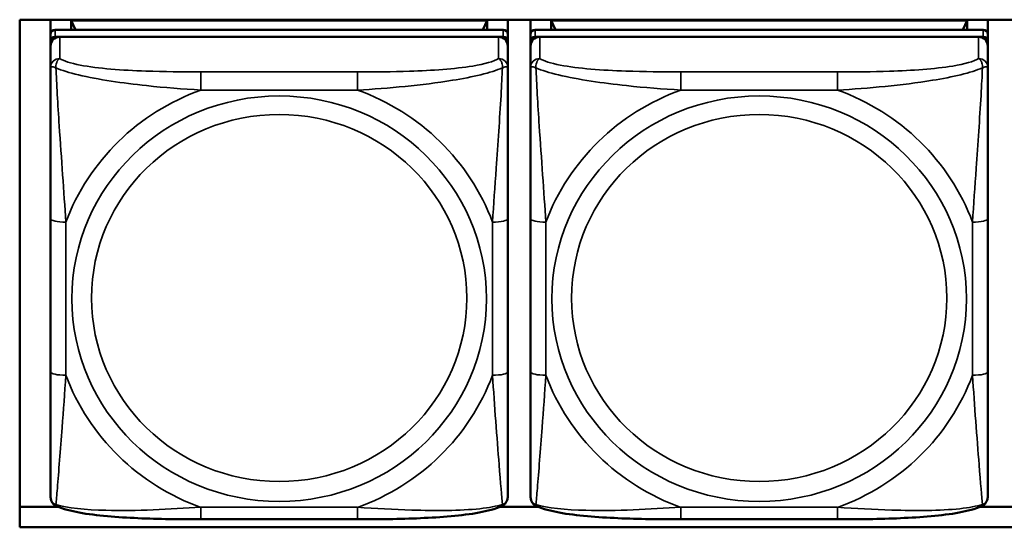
# Model space of a CAD drawing. Header units: inches. Extents: x 3.3 to 58.3, y 0.8 to 38.3.
# Tile 102 of 162: x 27.947 to 29.219, y 19.061 to 19.716. Entities that reach past the tile are written whole.
import ezdxf

# ---------------------------------------------------------------- set-up
doc = ezdxf.new("R2010")
doc.units = ezdxf.units.IN
doc.header["$MEASUREMENT"] = 0
doc.layers.add('Visible (ANSI)', color=7, linetype='Continuous', lineweight=50)
doc.layers.add('Visible Narrow (ANSI)', color=7, linetype='Continuous', lineweight=35)

msp = doc.modelspace()

# ---------------------------------------------------------------- linework, layer by layer
at = {"layer": 'Visible (ANSI)'}
for p, q in [((27.9468, 19.061), (27.9468, 19.7162)), ((27.9468, 19.7162), (30.476, 19.7162)), ((27.9867, 19.6975), (27.9867, 19.7162)), ((28.0133, 19.715), (28.5507, 19.715)), ((28.0188, 19.7033), (28.0133, 19.715)), ((28.0133, 19.7033), (28.0133, 19.715)), ((28.5507, 19.715), (28.5451, 19.7033)), ((28.5507, 19.715), (28.5507, 19.7033)), ((28.5772, 19.7162), (28.5772, 19.6975)), ((28.6067, 19.6975), (28.6067, 19.7162)), ((28.6333, 19.715), (29.1707, 19.715)), ((28.6388, 19.7033), (28.6333, 19.715)), ((28.6333, 19.7033), (28.6333, 19.715)), ((29.1707, 19.715), (29.1651, 19.7033)), ((29.1707, 19.715), (29.1707, 19.7033)), ((29.1972, 19.7162), (29.1972, 19.6975)), ((28.5713, 19.7033), (27.9926, 19.7033)), ((29.1913, 19.7033), (28.6126, 19.7033)), ((27.9867, 19.6975), (27.9867, 19.6883)), ((27.9867, 19.6825), (27.9867, 19.6883)), ((27.9926, 19.6941), (28.5713, 19.6941)), ((28.5654, 19.6941), (27.9985, 19.6941)), ((28.5772, 19.6883), (28.5772, 19.6975)), ((28.5772, 19.6883), (28.5772, 19.6825)), ((28.6067, 19.6975), (28.6067, 19.6883)), ((28.6067, 19.6825), (28.6067, 19.6883)), ((28.6126, 19.6941), (29.1913, 19.6941)), ((29.1854, 19.6941), (28.6185, 19.6941)), ((29.1972, 19.6883), (29.1972, 19.6975)), ((29.1972, 19.6883), (29.1972, 19.6825)), ((27.9867, 19.6825), (27.9867, 19.6546)), ((28.5772, 19.6546), (28.5772, 19.6825)), ((28.6067, 19.6825), (28.6067, 19.6546)), ((29.1972, 19.6546), (29.1972, 19.6825)), ((27.9867, 19.4592), (27.9867, 19.2615)), ((28.5772, 19.2615), (28.5772, 19.4592)), ((28.6067, 19.4592), (28.6067, 19.2615)), ((29.1972, 19.2615), (29.1972, 19.4592)), ((27.9468, 19.0876), (27.9958, 19.0876)), ((28.5681, 19.0876), (28.6158, 19.0876)), ((29.1881, 19.0876), (29.2358, 19.0876)), ((28.3831, 19.0714), (28.1808, 19.0714)), ((29.0031, 19.0714), (28.8008, 19.0714)), ((30.476, 19.061), (27.9468, 19.061))]:
    msp.add_line(p, q, dxfattribs=at)
for centre, major_axis, start_param, end_param in [((27.9926, 19.6975), (-0.00591, 0), 4.712389, 6.283185), ((28.5713, 19.6975), (0.00591, 0), 0, 1.570796), ((28.6126, 19.6975), (-0.00591, 0), 4.712389, 6.283185), ((29.1913, 19.6975), (0.00591, 0), 0, 1.570796), ((27.9926, 19.6883), (-0.00591, 0), 4.712389, 6.283185), ((27.9985, 19.6825), (-0.0118, 0), 4.712389, 6.283185), ((28.5654, 19.6825), (0.0118, 0), 0, 1.570796), ((28.5713, 19.6883), (0.00591, 0), 0, 1.570796), ((28.6126, 19.6883), (-0.00591, 0), 4.712389, 6.283185), ((28.6185, 19.6825), (-0.0118, 0), 4.712389, 6.283185), ((29.1854, 19.6825), (0.0118, 0), 0, 1.570796), ((29.1913, 19.6883), (0.00591, 0), 0, 1.570796)]:
    msp.add_ellipse(centre, major_axis=major_axis, ratio=0.977083, start_param=start_param, end_param=end_param, dxfattribs=at)
for points, knots in [([(27.9867, 19.6546), (27.9867, 19.6451), (27.9867, 19.6296), (27.9867, 19.6122), (27.9867, 19.5855), (27.9867, 19.5551), (27.9867, 19.5258), (27.9867, 19.5034), (27.9867, 19.481), (27.9867, 19.4592)], [-0.7968224, -0.7968224, -0.7968224, -0.7968224, -0.6514613, -0.6514613, -0.6514613, -0.427691, -0.427691, -0.427691, -0.2569517, -0.2569517, -0.2569517, -0.2569517]), ([(28.5772, 19.4592), (28.5772, 19.4823), (28.5772, 19.5059), (28.5772, 19.5296), (28.5772, 19.5606), (28.5772, 19.593), (28.5772, 19.6202), (28.5772, 19.6343), (28.5772, 19.6466), (28.5772, 19.6546)], [0.2569537, 0.2569537, 0.2569537, 0.2569537, 0.4371919, 0.4371919, 0.4371919, 0.6739428, 0.6739428, 0.6739428, 0.7963818, 0.7963818, 0.7963818, 0.7963818]), ([(28.6067, 19.6546), (28.6067, 19.6451), (28.6067, 19.6296), (28.6067, 19.6122), (28.6067, 19.5855), (28.6067, 19.5551), (28.6067, 19.5258), (28.6067, 19.5034), (28.6067, 19.481), (28.6067, 19.4592)], [-0.7968224, -0.7968224, -0.7968224, -0.7968224, -0.6514613, -0.6514613, -0.6514613, -0.427691, -0.427691, -0.427691, -0.2569517, -0.2569517, -0.2569517, -0.2569517]), ([(29.1972, 19.4592), (29.1972, 19.4823), (29.1972, 19.5059), (29.1972, 19.5296), (29.1972, 19.5606), (29.1972, 19.593), (29.1972, 19.6202), (29.1972, 19.6343), (29.1972, 19.6466), (29.1972, 19.6546)], [0.2569537, 0.2569537, 0.2569537, 0.2569537, 0.4371919, 0.4371919, 0.4371919, 0.6739428, 0.6739428, 0.6739428, 0.7963818, 0.7963818, 0.7963818, 0.7963818]), ([(27.9867, 19.2615), (27.9867, 19.2384), (27.9867, 19.2151), (27.9867, 19.1931), (27.9867, 19.1642), (27.9867, 19.1363), (27.9867, 19.1181), (27.9867, 19.1086), (27.9867, 19.1021), (27.9867, 19.1007)], [0.2569537, 0.2569537, 0.2569537, 0.2569537, 0.4371919, 0.4371919, 0.4371919, 0.6739428, 0.6739428, 0.6739428, 0.7963818, 0.7963818, 0.7963818, 0.7963818]), ([(28.5772, 19.1007), (28.5772, 19.1024), (28.5772, 19.1112), (28.5772, 19.1236), (28.5772, 19.1427), (28.5772, 19.1692), (28.5772, 19.1967), (28.5772, 19.2176), (28.5772, 19.2396), (28.5772, 19.2615)], [-0.7968224, -0.7968224, -0.7968224, -0.7968224, -0.6514613, -0.6514613, -0.6514613, -0.427691, -0.427691, -0.427691, -0.2569517, -0.2569517, -0.2569517, -0.2569517]), ([(28.6067, 19.2615), (28.6067, 19.2384), (28.6067, 19.2151), (28.6067, 19.1931), (28.6067, 19.1642), (28.6067, 19.1363), (28.6067, 19.1181), (28.6067, 19.1086), (28.6067, 19.1021), (28.6067, 19.1007)], [0.2569537, 0.2569537, 0.2569537, 0.2569537, 0.4371919, 0.4371919, 0.4371919, 0.6739428, 0.6739428, 0.6739428, 0.7963818, 0.7963818, 0.7963818, 0.7963818]), ([(29.1972, 19.1007), (29.1972, 19.1024), (29.1972, 19.1112), (29.1972, 19.1236), (29.1972, 19.1427), (29.1972, 19.1692), (29.1972, 19.1967), (29.1972, 19.2176), (29.1972, 19.2396), (29.1972, 19.2615)], [-0.7968224, -0.7968224, -0.7968224, -0.7968224, -0.6514613, -0.6514613, -0.6514613, -0.427691, -0.427691, -0.427691, -0.2569517, -0.2569517, -0.2569517, -0.2569517]), ([(27.9945, 19.0882), (27.9934, 19.0887), (27.9924, 19.0894), (27.9904, 19.091), (27.9896, 19.0919), (27.9883, 19.0939), (27.9878, 19.0949), (27.9872, 19.0968), (27.987, 19.0977), (27.9867, 19.0993), (27.9867, 19.1), (27.9867, 19.1007)], [0.022735, 0.022735, 0.022735, 0.022735, 0.02884208, 0.02884208, 0.03494916, 0.03494916, 0.04105624, 0.04105624, 0.04716332, 0.04716332, 0.0532704, 0.0532704, 0.0532704, 0.0532704]), ([(28.5694, 19.0882), (28.5705, 19.0887), (28.5716, 19.0894), (28.5735, 19.091), (28.5743, 19.0919), (28.5756, 19.0939), (28.5761, 19.0949), (28.5768, 19.0968), (28.577, 19.0977), (28.5772, 19.0993), (28.5772, 19.1), (28.5772, 19.1007)], [0.022735, 0.022735, 0.022735, 0.022735, 0.02884208, 0.02884208, 0.03494916, 0.03494916, 0.04105624, 0.04105624, 0.04716332, 0.04716332, 0.0532704, 0.0532704, 0.0532704, 0.0532704]), ([(28.6145, 19.0882), (28.6134, 19.0887), (28.6124, 19.0894), (28.6104, 19.091), (28.6096, 19.0919), (28.6083, 19.0939), (28.6078, 19.0949), (28.6072, 19.0968), (28.607, 19.0977), (28.6067, 19.0993), (28.6067, 19.1), (28.6067, 19.1007)], [0.022735, 0.022735, 0.022735, 0.022735, 0.02884208, 0.02884208, 0.03494916, 0.03494916, 0.04105624, 0.04105624, 0.04716332, 0.04716332, 0.0532704, 0.0532704, 0.0532704, 0.0532704]), ([(29.1894, 19.0882), (29.1905, 19.0887), (29.1916, 19.0894), (29.1935, 19.091), (29.1943, 19.0919), (29.1956, 19.0939), (29.1961, 19.0949), (29.1968, 19.0968), (29.197, 19.0977), (29.1972, 19.0993), (29.1972, 19.1), (29.1972, 19.1007)], [0.022735, 0.022735, 0.022735, 0.022735, 0.02884208, 0.02884208, 0.03494916, 0.03494916, 0.04105624, 0.04105624, 0.04716332, 0.04716332, 0.0532704, 0.0532704, 0.0532704, 0.0532704]), ([(28.1808, 19.0714), (28.1673, 19.0714), (28.1537, 19.0714), (28.1265, 19.0718), (28.113, 19.0722), (28.0862, 19.0734), (28.0729, 19.0742), (28.0472, 19.0765), (28.035, 19.078), (28.0127, 19.0821), (28.0031, 19.0843), (27.9945, 19.0882)], [0.2569517, 0.2569517, 0.2569517, 0.2569517, 0.3592769, 0.3592769, 0.461602, 0.461602, 0.5639271, 0.5639271, 0.6662522, 0.6662522, 0.7685773, 0.7685773, 0.7685773, 0.7685773]), ([(28.5694, 19.0882), (28.5608, 19.0843), (28.5512, 19.0821), (28.529, 19.078), (28.5168, 19.0765), (28.4911, 19.0742), (28.4778, 19.0734), (28.451, 19.0722), (28.4374, 19.0718), (28.4102, 19.0714), (28.3966, 19.0714), (28.3831, 19.0714)], [-0.7682077, -0.7682077, -0.7682077, -0.7682077, -0.6659569, -0.6659569, -0.5637061, -0.5637061, -0.4614553, -0.4614553, -0.3592045, -0.3592045, -0.2569537, -0.2569537, -0.2569537, -0.2569537]), ([(28.8008, 19.0714), (28.7873, 19.0714), (28.7737, 19.0714), (28.7465, 19.0718), (28.733, 19.0722), (28.7062, 19.0734), (28.6929, 19.0742), (28.6672, 19.0765), (28.655, 19.078), (28.6327, 19.0821), (28.6231, 19.0843), (28.6145, 19.0882)], [0.2569517, 0.2569517, 0.2569517, 0.2569517, 0.3592769, 0.3592769, 0.461602, 0.461602, 0.5639271, 0.5639271, 0.6662522, 0.6662522, 0.7685773, 0.7685773, 0.7685773, 0.7685773]), ([(29.1894, 19.0882), (29.1808, 19.0843), (29.1712, 19.0821), (29.149, 19.078), (29.1368, 19.0765), (29.1111, 19.0742), (29.0978, 19.0734), (29.071, 19.0722), (29.0574, 19.0718), (29.0302, 19.0714), (29.0166, 19.0714), (29.0031, 19.0714)], [-0.7682077, -0.7682077, -0.7682077, -0.7682077, -0.6659569, -0.6659569, -0.5637061, -0.5637061, -0.4614553, -0.4614553, -0.3592045, -0.3592045, -0.2569537, -0.2569537, -0.2569537, -0.2569537])]:
    msp.add_open_spline(points, degree=3, knots=knots, dxfattribs=at)
at = {"layer": 'Visible Narrow (ANSI)'}
for p, q in [((27.9926, 19.6941), (27.9926, 19.7033)), ((28.5713, 19.7033), (28.5713, 19.6941)), ((28.6126, 19.6941), (28.6126, 19.7033)), ((29.1913, 19.7033), (29.1913, 19.6941)), ((27.9985, 19.6662), (27.9985, 19.6941)), ((28.5654, 19.6941), (28.5654, 19.6662)), ((28.6185, 19.6662), (28.6185, 19.6941)), ((29.1854, 19.6941), (29.1854, 19.6662)), ((28.1808, 19.6488), (28.1808, 19.6254)), ((28.3831, 19.6488), (28.1808, 19.6488)), ((28.3831, 19.6488), (28.3831, 19.6254)), ((28.8008, 19.6488), (28.8008, 19.6254)), ((29.0031, 19.6488), (28.8008, 19.6488)), ((29.0031, 19.6488), (29.0031, 19.6254)), ((28.1808, 19.6254), (28.3831, 19.6254)), ((28.8008, 19.6254), (29.0031, 19.6254)), ((28.0064, 19.2573), (28.0064, 19.455)), ((28.5576, 19.455), (28.5576, 19.2573)), ((28.6264, 19.2573), (28.6264, 19.455)), ((29.1776, 19.455), (29.1776, 19.2573)), ((28.3831, 19.0869), (28.1808, 19.0869)), ((28.1808, 19.0714), (28.1808, 19.0869)), ((28.3831, 19.0714), (28.3831, 19.0869)), ((29.0031, 19.0869), (28.8008, 19.0869)), ((28.8008, 19.0714), (28.8008, 19.0869)), ((29.0031, 19.0714), (29.0031, 19.0869))]:
    msp.add_line(p, q, dxfattribs=at)
for centre, major_axis, ratio, start_param, end_param in [((27.9985, 19.6546), (-0.0118, 0), 0.977083, 4.712389, 6.283185), ((28.5654, 19.6546), (0.0118, 0), 0.977083, 0, 1.570796), ((28.6185, 19.6546), (-0.0118, 0), 0.977083, 4.712389, 6.283185), ((29.1854, 19.6546), (0.0118, 0), 0.977083, 0, 1.570796), ((28.282, 19.3561), (-0.2936, 0), 0.977083, 5.064156, 5.931419), ((28.282, 19.3561), (0.2936, 0), 0.977083, 0.351767, 1.21903), ((28.902, 19.3561), (-0.2936, 0), 0.977083, 5.064156, 5.931419), ((28.902, 19.3561), (0.2936, 0), 0.977083, 0.351767, 1.21903), ((28.0064, 19.4592), (-0.0197, 0), 0.21286, 0, 1.570796), ((28.5576, 19.4592), (0.0197, 0), 0.21286, 4.712389, 6.283185), ((28.6264, 19.4592), (-0.0197, 0), 0.21286, 0, 1.570796), ((29.1776, 19.4592), (0.0197, 0), 0.21286, 4.712389, 6.283185), ((28.0064, 19.2615), (-0.0197, 0), 0.21286, 0, 1.570796), ((28.282, 19.3561), (-0.2936, 0), 0.977083, 0.351767, 1.21903), ((28.282, 19.3561), (0.2936, 0), 0.977083, 5.064156, 5.931419), ((28.5576, 19.2615), (0.0197, 0), 0.21286, 4.712389, 6.283185), ((28.6264, 19.2615), (-0.0197, 0), 0.21286, 0, 1.570796), ((28.902, 19.3561), (-0.2936, 0), 0.977083, 0.351767, 1.21903), ((28.902, 19.3561), (0.2936, 0), 0.977083, 5.064156, 5.931419), ((29.1776, 19.2615), (0.0197, 0), 0.21286, 4.712389, 6.283185)]:
    msp.add_ellipse(centre, major_axis=major_axis, ratio=ratio, start_param=start_param, end_param=end_param, dxfattribs=at)
for centre, major_axis in [((28.282, 19.3561), (-0.2678, 0)), ((28.902, 19.3561), (-0.2678, 0)), ((28.282, 19.357), (-0.2424, 0)), ((28.902, 19.357), (-0.2424, 0))]:
    msp.add_ellipse(centre, major_axis=major_axis, ratio=0.977083, dxfattribs=at)
for points, knots in [([(27.9936, 19.6541), (27.9935, 19.6552), (27.9936, 19.6563), (27.9938, 19.6584), (27.994, 19.6594), (27.9945, 19.6609), (27.9947, 19.6614), (27.995, 19.6622), (27.9951, 19.6624), (27.9954, 19.663), (27.9956, 19.6634), (27.9962, 19.6642), (27.9966, 19.6646), (27.9975, 19.6655), (27.998, 19.6659), (27.9985, 19.6662)], [-0.00023197, -0.00023197, -0.00023197, -0.00023197, 0.00913095, 0.00913095, 0.01983142, 0.01983142, 0.02651922, 0.02651922, 0.02986312, 0.02986312, 0.03521335, 0.03521335, 0.04377373, 0.04377373, 0.0532704, 0.0532704, 0.0532704, 0.0532704]), ([(28.1808, 19.6488), (28.1572, 19.6488), (28.1332, 19.649), (28.1098, 19.6499), (28.0791, 19.6509), (28.0483, 19.6532), (28.025, 19.6576), (28.013, 19.66), (28.0034, 19.6629), (27.9985, 19.6662)], [0.2569537, 0.2569537, 0.2569537, 0.2569537, 0.4371919, 0.4371919, 0.4371919, 0.6739428, 0.6739428, 0.6739428, 0.7963818, 0.7963818, 0.7963818, 0.7963818]), ([(28.5654, 19.6662), (28.5597, 19.6623), (28.5472, 19.6589), (28.532, 19.6564), (28.5086, 19.6526), (28.4794, 19.6507), (28.4504, 19.6497), (28.4282, 19.649), (28.4055, 19.6488), (28.3831, 19.6488)], [-0.7968224, -0.7968224, -0.7968224, -0.7968224, -0.6514613, -0.6514613, -0.6514613, -0.427691, -0.427691, -0.427691, -0.2569517, -0.2569517, -0.2569517, -0.2569517]), ([(28.5654, 19.6662), (28.566, 19.6659), (28.5665, 19.6655), (28.5674, 19.6646), (28.5677, 19.6642), (28.5683, 19.6634), (28.5685, 19.663), (28.5688, 19.6624), (28.569, 19.6622), (28.5693, 19.6614), (28.5695, 19.6609), (28.5699, 19.6594), (28.5701, 19.6584), (28.5704, 19.6563), (28.5704, 19.6552), (28.5704, 19.6541)], [-0.0532704, -0.0532704, -0.0532704, -0.0532704, -0.04377373, -0.04377373, -0.03521335, -0.03521335, -0.02986312, -0.02986312, -0.02651922, -0.02651922, -0.01983142, -0.01983142, -0.00913095, -0.00913095, 0.00023197, 0.00023197, 0.00023197, 0.00023197]), ([(28.6136, 19.6541), (28.6135, 19.6552), (28.6136, 19.6563), (28.6138, 19.6584), (28.614, 19.6594), (28.6145, 19.6609), (28.6147, 19.6614), (28.615, 19.6622), (28.6151, 19.6624), (28.6154, 19.663), (28.6156, 19.6634), (28.6162, 19.6642), (28.6166, 19.6646), (28.6175, 19.6655), (28.618, 19.6659), (28.6185, 19.6662)], [-0.00023197, -0.00023197, -0.00023197, -0.00023197, 0.00913095, 0.00913095, 0.01983142, 0.01983142, 0.02651922, 0.02651922, 0.02986312, 0.02986312, 0.03521335, 0.03521335, 0.04377373, 0.04377373, 0.0532704, 0.0532704, 0.0532704, 0.0532704]), ([(28.8008, 19.6488), (28.7772, 19.6488), (28.7532, 19.649), (28.7298, 19.6499), (28.6991, 19.6509), (28.6683, 19.6532), (28.645, 19.6576), (28.633, 19.66), (28.6234, 19.6629), (28.6185, 19.6662)], [0.2569537, 0.2569537, 0.2569537, 0.2569537, 0.4371919, 0.4371919, 0.4371919, 0.6739428, 0.6739428, 0.6739428, 0.7963818, 0.7963818, 0.7963818, 0.7963818]), ([(29.1854, 19.6662), (29.1797, 19.6623), (29.1672, 19.6589), (29.152, 19.6564), (29.1286, 19.6526), (29.0994, 19.6507), (29.0704, 19.6497), (29.0482, 19.649), (29.0255, 19.6488), (29.0031, 19.6488)], [-0.7968224, -0.7968224, -0.7968224, -0.7968224, -0.6514613, -0.6514613, -0.6514613, -0.427691, -0.427691, -0.427691, -0.2569517, -0.2569517, -0.2569517, -0.2569517]), ([(29.1854, 19.6662), (29.186, 19.6659), (29.1865, 19.6655), (29.1874, 19.6646), (29.1877, 19.6642), (29.1883, 19.6634), (29.1885, 19.663), (29.1888, 19.6624), (29.189, 19.6622), (29.1893, 19.6614), (29.1895, 19.6609), (29.1899, 19.6594), (29.1901, 19.6584), (29.1904, 19.6563), (29.1904, 19.6552), (29.1904, 19.6541)], [-0.0532704, -0.0532704, -0.0532704, -0.0532704, -0.04377373, -0.04377373, -0.03521335, -0.03521335, -0.02986312, -0.02986312, -0.02651922, -0.02651922, -0.01983142, -0.01983142, -0.00913095, -0.00913095, 0.00023197, 0.00023197, 0.00023197, 0.00023197]), ([(27.9867, 19.6546), (27.9867, 19.6548), (27.9868, 19.655), (27.987, 19.6553), (27.9872, 19.6554), (27.9876, 19.6555), (27.9877, 19.6555), (27.9881, 19.6555), (27.9882, 19.6555), (27.9886, 19.6555), (27.9889, 19.6555), (27.9898, 19.6553), (27.9905, 19.6552), (27.992, 19.6547), (27.9927, 19.6544), (27.9936, 19.6541)], [-0.0532704, -0.0532704, -0.0532704, -0.0532704, -0.04377373, -0.04377373, -0.03521335, -0.03521335, -0.02986312, -0.02986312, -0.02651922, -0.02651922, -0.01983142, -0.01983142, -0.00913095, -0.00913095, 0.00023197, 0.00023197, 0.00023197, 0.00023197]), ([(27.9936, 19.6541), (28.0012, 19.6509), (28.0112, 19.6477), (28.0483, 19.6389), (28.08, 19.6344), (28.1342, 19.6286), (28.1575, 19.6267), (28.1808, 19.6254)], [-0.7478145, -0.7478145, -0.7478145, -0.7478145, -0.6493253, -0.6493253, -0.427691, -0.427691, -0.2569537, -0.2569537, -0.2569537, -0.2569537]), ([(28.0064, 19.455), (28.004, 19.4945), (28.0007, 19.5365), (27.9961, 19.6068), (27.9945, 19.6346), (27.9936, 19.6541)], [0.2569517, 0.2569517, 0.2569517, 0.2569517, 0.5559983, 0.5559983, 0.7482818, 0.7482818, 0.7482818, 0.7482818]), ([(28.3831, 19.6254), (28.4236, 19.6277), (28.466, 19.6315), (28.5316, 19.6422), (28.556, 19.6477), (28.5704, 19.6541)], [0.2569517, 0.2569517, 0.2569517, 0.2569517, 0.5559983, 0.5559983, 0.7482818, 0.7482818, 0.7482818, 0.7482818]), ([(28.5704, 19.6541), (28.5699, 19.6439), (28.5693, 19.6316), (28.5668, 19.589), (28.5645, 19.5557), (28.5606, 19.5007), (28.559, 19.4777), (28.5576, 19.455)], [-0.7478145, -0.7478145, -0.7478145, -0.7478145, -0.6493253, -0.6493253, -0.427691, -0.427691, -0.2569537, -0.2569537, -0.2569537, -0.2569537]), ([(28.5704, 19.6541), (28.5712, 19.6544), (28.572, 19.6547), (28.5734, 19.6552), (28.5741, 19.6553), (28.575, 19.6555), (28.5753, 19.6555), (28.5758, 19.6555), (28.5759, 19.6555), (28.5762, 19.6555), (28.5764, 19.6555), (28.5767, 19.6554), (28.5769, 19.6553), (28.5772, 19.655), (28.5772, 19.6548), (28.5772, 19.6546)], [-0.00023197, -0.00023197, -0.00023197, -0.00023197, 0.00913095, 0.00913095, 0.01983142, 0.01983142, 0.02651922, 0.02651922, 0.02986312, 0.02986312, 0.03521335, 0.03521335, 0.04377373, 0.04377373, 0.0532704, 0.0532704, 0.0532704, 0.0532704]), ([(28.6067, 19.6546), (28.6067, 19.6548), (28.6068, 19.655), (28.607, 19.6553), (28.6072, 19.6554), (28.6076, 19.6555), (28.6077, 19.6555), (28.6081, 19.6555), (28.6082, 19.6555), (28.6086, 19.6555), (28.6089, 19.6555), (28.6098, 19.6553), (28.6105, 19.6552), (28.612, 19.6547), (28.6127, 19.6544), (28.6136, 19.6541)], [-0.0532704, -0.0532704, -0.0532704, -0.0532704, -0.04377373, -0.04377373, -0.03521335, -0.03521335, -0.02986312, -0.02986312, -0.02651922, -0.02651922, -0.01983142, -0.01983142, -0.00913095, -0.00913095, 0.00023197, 0.00023197, 0.00023197, 0.00023197]), ([(28.6136, 19.6541), (28.6212, 19.6509), (28.6312, 19.6477), (28.6683, 19.6389), (28.7, 19.6344), (28.7542, 19.6286), (28.7775, 19.6267), (28.8008, 19.6254)], [-0.7478145, -0.7478145, -0.7478145, -0.7478145, -0.6493253, -0.6493253, -0.427691, -0.427691, -0.2569537, -0.2569537, -0.2569537, -0.2569537]), ([(28.6264, 19.455), (28.624, 19.4945), (28.6207, 19.5365), (28.6161, 19.6068), (28.6145, 19.6346), (28.6136, 19.6541)], [0.2569517, 0.2569517, 0.2569517, 0.2569517, 0.5559983, 0.5559983, 0.7482818, 0.7482818, 0.7482818, 0.7482818]), ([(29.0031, 19.6254), (29.0436, 19.6277), (29.086, 19.6315), (29.1516, 19.6422), (29.176, 19.6477), (29.1904, 19.6541)], [0.2569517, 0.2569517, 0.2569517, 0.2569517, 0.5559983, 0.5559983, 0.7482818, 0.7482818, 0.7482818, 0.7482818]), ([(29.1904, 19.6541), (29.1899, 19.6439), (29.1893, 19.6316), (29.1868, 19.589), (29.1845, 19.5557), (29.1806, 19.5007), (29.179, 19.4777), (29.1776, 19.455)], [-0.7478145, -0.7478145, -0.7478145, -0.7478145, -0.6493253, -0.6493253, -0.427691, -0.427691, -0.2569537, -0.2569537, -0.2569537, -0.2569537]), ([(29.1904, 19.6541), (29.1912, 19.6544), (29.192, 19.6547), (29.1934, 19.6552), (29.1941, 19.6553), (29.195, 19.6555), (29.1953, 19.6555), (29.1958, 19.6555), (29.1959, 19.6555), (29.1962, 19.6555), (29.1964, 19.6555), (29.1967, 19.6554), (29.1969, 19.6553), (29.1972, 19.655), (29.1972, 19.6548), (29.1972, 19.6546)], [-0.00023197, -0.00023197, -0.00023197, -0.00023197, 0.00913095, 0.00913095, 0.01983142, 0.01983142, 0.02651922, 0.02651922, 0.02986312, 0.02986312, 0.03521335, 0.03521335, 0.04377373, 0.04377373, 0.0532704, 0.0532704, 0.0532704, 0.0532704]), ([(27.9936, 19.0905), (27.994, 19.0952), (27.9947, 19.1025), (27.9972, 19.1322), (27.9994, 19.1609), (28.0033, 19.212), (28.005, 19.2344), (28.0064, 19.2573)], [-0.7478145, -0.7478145, -0.7478145, -0.7478145, -0.6493253, -0.6493253, -0.427691, -0.427691, -0.2569537, -0.2569537, -0.2569537, -0.2569537]), ([(28.5576, 19.2573), (28.56, 19.2177), (28.5633, 19.1769), (28.5679, 19.119), (28.5695, 19.099), (28.5704, 19.0905)], [0.2569517, 0.2569517, 0.2569517, 0.2569517, 0.5559983, 0.5559983, 0.7482818, 0.7482818, 0.7482818, 0.7482818]), ([(28.6136, 19.0905), (28.614, 19.0952), (28.6147, 19.1025), (28.6172, 19.1322), (28.6194, 19.1609), (28.6233, 19.212), (28.625, 19.2344), (28.6264, 19.2573)], [-0.7478145, -0.7478145, -0.7478145, -0.7478145, -0.6493253, -0.6493253, -0.427691, -0.427691, -0.2569537, -0.2569537, -0.2569537, -0.2569537]), ([(29.1776, 19.2573), (29.18, 19.2177), (29.1833, 19.1769), (29.1879, 19.119), (29.1895, 19.099), (29.1904, 19.0905)], [0.2569517, 0.2569517, 0.2569517, 0.2569517, 0.5559983, 0.5559983, 0.7482818, 0.7482818, 0.7482818, 0.7482818]), ([(27.9936, 19.0905), (27.9927, 19.0908), (27.992, 19.0911), (27.9905, 19.092), (27.9898, 19.0926), (27.9889, 19.0936), (27.9886, 19.094), (27.9882, 19.0947), (27.9881, 19.0949), (27.9877, 19.0955), (27.9876, 19.0959), (27.9872, 19.0969), (27.987, 19.0976), (27.9868, 19.0991), (27.9867, 19.0999), (27.9867, 19.1007)], [-0.00023197, -0.00023197, -0.00023197, -0.00023197, 0.00913095, 0.00913095, 0.01983142, 0.01983142, 0.02651922, 0.02651922, 0.02986312, 0.02986312, 0.03521335, 0.03521335, 0.04377373, 0.04377373, 0.0532704, 0.0532704, 0.0532704, 0.0532704]), ([(27.9945, 19.0882), (27.9944, 19.0882), (27.9944, 19.0883), (27.994, 19.0885), (27.9938, 19.0888), (27.9936, 19.0895), (27.9935, 19.09), (27.9936, 19.0905)], [-0.022735, -0.022735, -0.022735, -0.022735, -0.01983142, -0.01983142, -0.00913095, -0.00913095, 0.00023197, 0.00023197, 0.00023197, 0.00023197]), ([(28.1808, 19.0869), (28.1403, 19.0845), (28.098, 19.0819), (28.0323, 19.0836), (28.0079, 19.0859), (27.9936, 19.0905)], [0.2569517, 0.2569517, 0.2569517, 0.2569517, 0.5559983, 0.5559983, 0.7482818, 0.7482818, 0.7482818, 0.7482818]), ([(28.5704, 19.0905), (28.5627, 19.0882), (28.5527, 19.0863), (28.5157, 19.0823), (28.484, 19.0823), (28.4297, 19.0841), (28.4065, 19.0854), (28.3831, 19.0869)], [-0.7478145, -0.7478145, -0.7478145, -0.7478145, -0.6493253, -0.6493253, -0.427691, -0.427691, -0.2569537, -0.2569537, -0.2569537, -0.2569537]), ([(28.5704, 19.0905), (28.5704, 19.09), (28.5704, 19.0895), (28.5701, 19.0888), (28.5699, 19.0885), (28.5696, 19.0883), (28.5695, 19.0882), (28.5694, 19.0882)], [-0.00023197, -0.00023197, -0.00023197, -0.00023197, 0.00913095, 0.00913095, 0.01983142, 0.01983142, 0.022735, 0.022735, 0.022735, 0.022735]), ([(28.5772, 19.1007), (28.5772, 19.0999), (28.5772, 19.0991), (28.5769, 19.0976), (28.5767, 19.0969), (28.5764, 19.0959), (28.5762, 19.0955), (28.5759, 19.0949), (28.5758, 19.0947), (28.5753, 19.094), (28.575, 19.0936), (28.5741, 19.0926), (28.5734, 19.092), (28.572, 19.0911), (28.5712, 19.0908), (28.5704, 19.0905)], [-0.0532704, -0.0532704, -0.0532704, -0.0532704, -0.04377373, -0.04377373, -0.03521335, -0.03521335, -0.02986312, -0.02986312, -0.02651922, -0.02651922, -0.01983142, -0.01983142, -0.00913095, -0.00913095, 0.00023197, 0.00023197, 0.00023197, 0.00023197]), ([(28.6136, 19.0905), (28.6127, 19.0908), (28.612, 19.0911), (28.6105, 19.092), (28.6098, 19.0926), (28.6089, 19.0936), (28.6086, 19.094), (28.6082, 19.0947), (28.6081, 19.0949), (28.6077, 19.0955), (28.6076, 19.0959), (28.6072, 19.0969), (28.607, 19.0976), (28.6068, 19.0991), (28.6067, 19.0999), (28.6067, 19.1007)], [-0.00023197, -0.00023197, -0.00023197, -0.00023197, 0.00913095, 0.00913095, 0.01983142, 0.01983142, 0.02651922, 0.02651922, 0.02986312, 0.02986312, 0.03521335, 0.03521335, 0.04377373, 0.04377373, 0.0532704, 0.0532704, 0.0532704, 0.0532704]), ([(28.6145, 19.0882), (28.6144, 19.0882), (28.6144, 19.0883), (28.614, 19.0885), (28.6138, 19.0888), (28.6136, 19.0895), (28.6135, 19.09), (28.6136, 19.0905)], [-0.022735, -0.022735, -0.022735, -0.022735, -0.01983142, -0.01983142, -0.00913095, -0.00913095, 0.00023197, 0.00023197, 0.00023197, 0.00023197]), ([(28.8008, 19.0869), (28.7603, 19.0845), (28.718, 19.0819), (28.6523, 19.0836), (28.6279, 19.0859), (28.6136, 19.0905)], [0.2569517, 0.2569517, 0.2569517, 0.2569517, 0.5559983, 0.5559983, 0.7482818, 0.7482818, 0.7482818, 0.7482818]), ([(29.1904, 19.0905), (29.1827, 19.0882), (29.1727, 19.0863), (29.1357, 19.0823), (29.104, 19.0823), (29.0497, 19.0841), (29.0265, 19.0854), (29.0031, 19.0869)], [-0.7478145, -0.7478145, -0.7478145, -0.7478145, -0.6493253, -0.6493253, -0.427691, -0.427691, -0.2569537, -0.2569537, -0.2569537, -0.2569537]), ([(29.1904, 19.0905), (29.1904, 19.09), (29.1904, 19.0895), (29.1901, 19.0888), (29.1899, 19.0885), (29.1896, 19.0883), (29.1895, 19.0882), (29.1894, 19.0882)], [-0.00023197, -0.00023197, -0.00023197, -0.00023197, 0.00913095, 0.00913095, 0.01983142, 0.01983142, 0.022735, 0.022735, 0.022735, 0.022735]), ([(29.1972, 19.1007), (29.1972, 19.0999), (29.1972, 19.0991), (29.1969, 19.0976), (29.1967, 19.0969), (29.1964, 19.0959), (29.1962, 19.0955), (29.1959, 19.0949), (29.1958, 19.0947), (29.1953, 19.094), (29.195, 19.0936), (29.1941, 19.0926), (29.1934, 19.092), (29.192, 19.0911), (29.1912, 19.0908), (29.1904, 19.0905)], [-0.0532704, -0.0532704, -0.0532704, -0.0532704, -0.04377373, -0.04377373, -0.03521335, -0.03521335, -0.02986312, -0.02986312, -0.02651922, -0.02651922, -0.01983142, -0.01983142, -0.00913095, -0.00913095, 0.00023197, 0.00023197, 0.00023197, 0.00023197])]:
    msp.add_open_spline(points, degree=3, knots=knots, dxfattribs=at)

doc.saveas('drawing.dxf')
